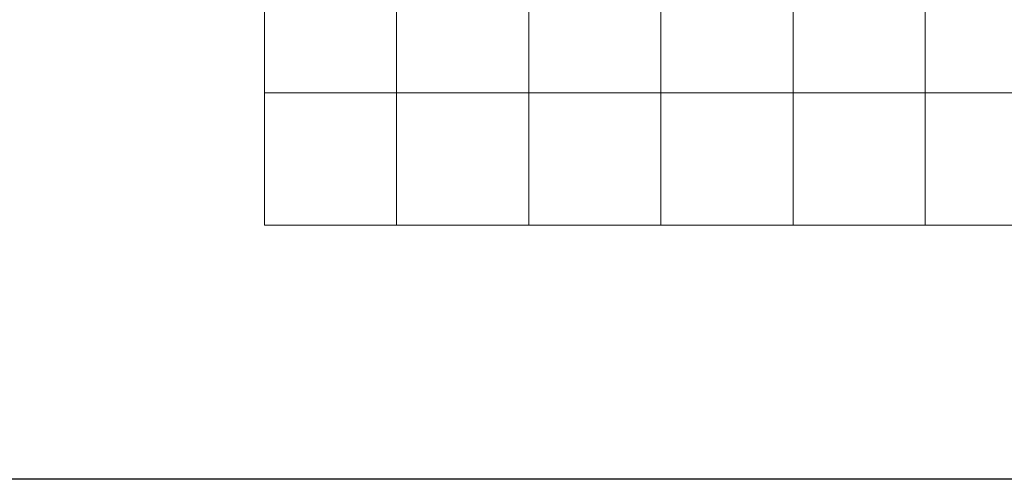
# Model space of a CAD drawing. Header units: metres. Extents: x 70279.8 to 70377.7, y 409251.8 to 409331.5.
# Tile 3 of 244: x 70305.3 to 70320.2, y 409282 to 409289. Entities that reach past the tile are written whole.
import ezdxf

# ---------------------------------------------------------------- set-up
doc = ezdxf.new("R2010")
doc.units = ezdxf.units.M
doc.layers.add('CONTINUOUS', color=7, linetype='Continuous', lineweight=18)

# ---------------------------------------------------------------- blocks, each defined once
blk = doc.blocks.new('stelconplaat')
at = {"layer": 'CONTINUOUS'}
for p, q in [((0, 2000), (2000, 2000)), ((0, 0), (0, 2000)), ((2000, 2000), (2000, 0)), ((2000, 0), (0, 0))]:
    blk.add_line(p, q, dxfattribs=at)

msp = doc.modelspace()

# ---------------------------------------------------------------- linework, layer by layer
at = {"ltscale": 50}
msp.add_line((70338, 409282), (70286, 409282), dxfattribs=at)

# ---------------------------------------------------------------- block references
at = {"xscale": 0.001, "yscale": 0.001, "zscale": 0.001}
for p in [(70309, 409287.85), (70311, 409287.85), (70313, 409287.85), (70315, 409287.85), (70317, 409287.85), (70319, 409287.85), (70309, 409285.85), (70311, 409285.85), (70313, 409285.85), (70315, 409285.85), (70317, 409285.85), (70319, 409285.85)]:
    msp.add_blockref('stelconplaat', p, dxfattribs=at)

doc.saveas('drawing.dxf')
